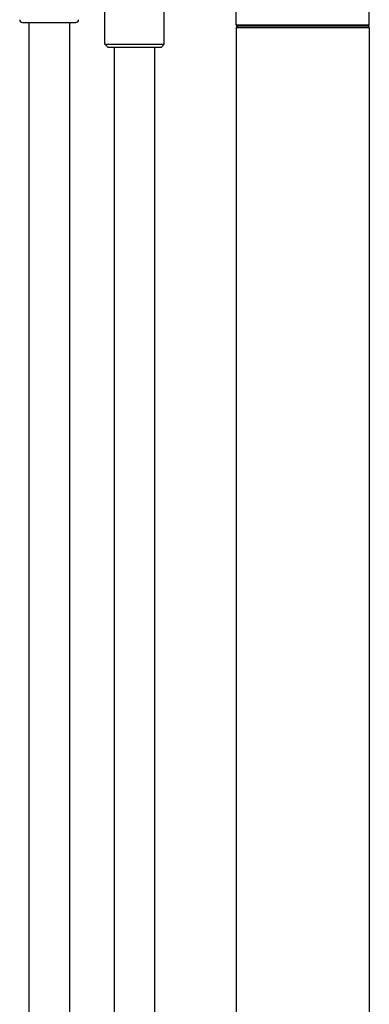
# Model space of a CAD drawing. Header units: millimetres. Extents: x 139 to 270, y -14 to 239.
# Tile 24 of 36: x 144 to 156, y 183 to 217. Entities that reach past the tile are written whole.
import ezdxf

# ---------------------------------------------------------------- set-up
doc = ezdxf.new("R2010")
doc.units = ezdxf.units.MM
doc.header["$LTSCALE"] = 23.1
doc.layers.get('0').update_dxf_attribs({"linetype": 'CONTINUOUS'})

msp = doc.modelspace()

# ---------------------------------------------------------------- linework, layer by layer
at = {"color": 7, "linetype": 'CONTINUOUS'}
for p, q in [((155.971, 216.605), (155.971, 224.985)), ((146.846, 215.935), (146.846, 217.21)), ((148.896, 215.935), (148.896, 217.21)), ((151.371, 216.605), (151.371, 217.185)), ((144.004, 216.685), (145.839, 216.685)), ((144.221, 216.685), (144.221, 151.685)), ((145.621, 216.685), (145.621, 151.685)), ((151.371, 216.505), (151.371, 128.054)), ((155.921, 216.555), (151.421, 216.555)), ((155.971, 216.505), (155.971, 128.054)), ((146.846, 215.935), (146.946, 215.835)), ((146.846, 215.935), (148.896, 215.935)), ((148.896, 215.935), (148.796, 215.835)), ((146.946, 215.835), (148.796, 215.835)), ((147.171, 151.685), (147.171, 215.835)), ((148.571, 151.685), (148.571, 215.835))]:
    msp.add_line(p, q, dxfattribs=at)
at = {"color": 9, "linetype": 'CONTINUOUS'}
for p, q in [((151.371, 216.605), (155.971, 216.605)), ((155.971, 216.505), (151.371, 216.505))]:
    msp.add_line(p, q, dxfattribs=at)
at = {"color": 7, "linetype": 'CONTINUOUS'}
for centre, radius, start, end in [((144.004, 216.785), 0.1, 182, 270), ((145.839, 216.785), 0.1, 270, 358), ((151.421, 216.605), 0.05, 180, 270), ((155.921, 216.605), 0.05, 270, 360), ((151.421, 216.505), 0.05, 90, 180), ((155.921, 216.505), 0.05, 0, 90)]:
    msp.add_arc(centre, radius, start, end, dxfattribs=at)

doc.saveas('drawing.dxf')
